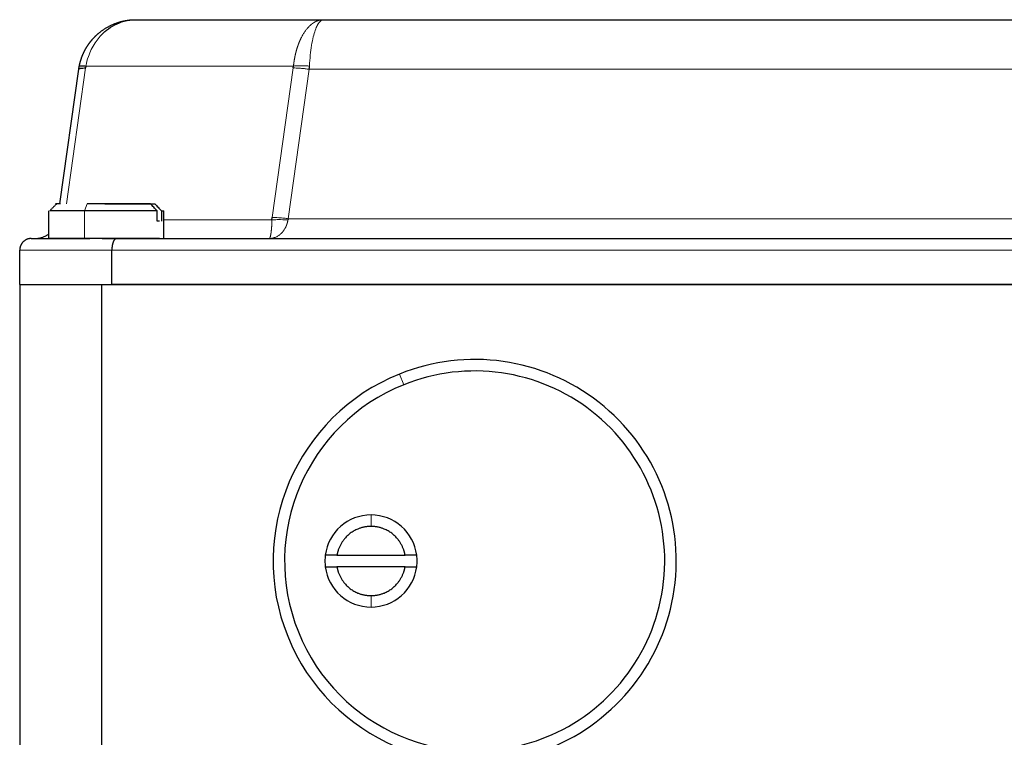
# Model space of a CAD drawing. Header units: inches. Extents: x 0 to 20790, y -12 to 14700.
# Tile 84 of 256: x 6645 to 6730, y 6662 to 6724. Entities that reach past the tile are written whole.
import ezdxf

# ---------------------------------------------------------------- set-up
doc = ezdxf.new("R2010")
doc.units = ezdxf.units.IN
doc.layers.add('1', color=7, linetype='Continuous', true_color=0xffffff)

msp = doc.modelspace()

# ---------------------------------------------------------------- linework, layer by layer
at = {"layer": '1', "color": 2, "linetype": 'Continuous', "lineweight": 25}
for p, q in [((6654.637, 6724.155), (6670.931, 6724.155)), ((6670.931, 6724.155), (6748.185, 6724.155)), ((6648.042, 6708.155), (6649.686, 6719.851)), ((6650.308, 6720.13), (6650.279, 6719.963)), ((6668.307, 6719.963), (6668.326, 6720.13)), ((6647.058, 6707.555), (6647.058, 6705.155)), ((6650.192, 6707.555), (6647.165, 6707.555)), ((6656.487, 6707.555), (6650.192, 6707.555)), ((6651.947, 6708.155), (6656.301, 6708.155)), ((6656.487, 6706.655), (6656.487, 6707.555)), ((6656.86, 6707.555), (6657.058, 6707.555)), ((6656.86, 6707.555), (6656.86, 6706.655)), ((6666.459, 6706.765), (6666.484, 6706.988)), ((6645.558, 6705.155), (6650.652, 6705.155)), ((6651.723, 6705.155), (6652.973, 6705.155)), ((6652.973, 6705.155), (6766.144, 6705.155)), ((6644.558, 6701.155), (6644.558, 6704.155)), ((6652.558, 6701.155), (6652.558, 6704.155)), ((6644.558, 6701.155), (6651.658, 6701.155)), ((6644.558, 6701.155), (6644.558, 6653.155)), ((6651.658, 6701.155), (6767.458, 6701.155)), ((6672.1, 6677.655), (6678.016, 6677.655)), ((6678.016, 6676.655), (6672.1, 6676.655))]:
    msp.add_line(p, q, dxfattribs=at)
at = {"layer": '1', "color": 110, "linetype": 'Continuous', "lineweight": 13}
for p, q in [((6650.279, 6719.963), (6648.62, 6708.155)), ((6668.326, 6720.13), (6650.308, 6720.13)), ((6666.484, 6706.988), (6668.307, 6719.963)), ((6669.694, 6719.851), (6667.871, 6706.877)), ((6749.423, 6719.851), (6669.694, 6719.851)), ((6650.416, 6708.155), (6650.192, 6707.555)), ((6650.192, 6705.155), (6650.192, 6707.555)), ((6666.459, 6706.765), (6657.058, 6706.765)), ((6751.246, 6706.877), (6667.871, 6706.877)), ((6652.558, 6704.155), (6644.558, 6704.155)), ((6677.9, 6692.463), (6677.527, 6693.391)), ((6675.058, 6680.155), (6675.058, 6681.155)), ((6675.058, 6674.155), (6675.058, 6673.155))]:
    msp.add_line(p, q, dxfattribs=at)
at = {"layer": '1', "color": 2, "linetype": 'Continuous', "lineweight": 25}
for centre, radius, start, end in [((6684.058, 6677.155), 17.5, 291.91456, 111.91456), ((6684.058, 6677.155), 17.5, 111.91456, 291.91456), ((6684.058, 6677.155), 16.5, 291.91456, 111.91456), ((6684.058, 6677.155), 16.5, 111.91456, 291.91456), ((6675.058, 6677.155), 4, 90, 172.81924), ((6675.058, 6677.155), 4, 7.18076, 90), ((6675.058, 6677.155), 4, 187.18076, 270), ((6675.058, 6677.155), 4, 270, 352.81924)]:
    msp.add_arc(centre, radius, start, end, dxfattribs=at)
for points, degree, knots in [([(6649.733, 6720.13), (6649.735, 6720.141), (6649.74, 6720.165), (6649.748, 6720.2), (6649.755, 6720.235), (6649.763, 6720.27), (6649.771, 6720.305), (6649.78, 6720.341), (6649.789, 6720.376), (6649.798, 6720.412), (6649.807, 6720.447), (6649.817, 6720.483), (6649.827, 6720.519), (6649.837, 6720.555), (6649.848, 6720.59), (6649.859, 6720.626), (6649.87, 6720.662), (6649.881, 6720.698), (6649.893, 6720.734), (6649.905, 6720.77), (6649.918, 6720.806), (6649.931, 6720.843), (6649.944, 6720.879), (6649.957, 6720.915), (6649.971, 6720.951), (6649.985, 6720.987), (6649.999, 6721.024), (6650.014, 6721.06), (6650.029, 6721.096), (6650.045, 6721.132), (6650.06, 6721.168), (6650.076, 6721.204), (6650.093, 6721.241), (6650.11, 6721.277), (6650.127, 6721.313), (6650.144, 6721.349), (6650.162, 6721.385), (6650.18, 6721.421), (6650.198, 6721.456), (6650.217, 6721.492), (6650.236, 6721.528), (6650.255, 6721.564), (6650.275, 6721.599), (6650.295, 6721.635), (6650.316, 6721.67), (6650.336, 6721.705), (6650.358, 6721.741), (6650.379, 6721.776), (6650.401, 6721.811), (6650.423, 6721.846), (6650.445, 6721.88), (6650.468, 6721.915), (6650.491, 6721.949), (6650.514, 6721.984), (6650.538, 6722.018), (6650.562, 6722.052), (6650.586, 6722.086), (6650.611, 6722.12), (6650.636, 6722.153), (6650.661, 6722.187), (6650.687, 6722.22), (6650.713, 6722.253), (6650.739, 6722.286), (6650.765, 6722.319), (6650.792, 6722.352), (6650.819, 6722.384), (6650.847, 6722.416), (6650.875, 6722.448), (6650.903, 6722.48), (6650.931, 6722.511), (6650.959, 6722.543), (6650.988, 6722.574), (6651.017, 6722.604), (6651.047, 6722.635), (6651.077, 6722.665), (6651.107, 6722.696), (6651.137, 6722.726), (6651.167, 6722.755), (6651.198, 6722.785), (6651.229, 6722.814), (6651.26, 6722.843), (6651.292, 6722.871), (6651.324, 6722.9), (6651.356, 6722.928), (6651.388, 6722.956), (6651.421, 6722.983), (6651.471, 6723.025), (6651.54, 6723.081), (6651.629, 6723.15), (6651.721, 6723.217), (6651.816, 6723.284), (6651.915, 6723.349), (6652.016, 6723.413), (6652.12, 6723.476), (6652.228, 6723.537), (6652.339, 6723.596), (6652.453, 6723.654), (6652.571, 6723.709), (6652.691, 6723.761), (6652.814, 6723.812), (6652.91, 6723.848), (6652.976, 6723.871), (6653.012, 6723.884), (6653.05, 6723.896), (6653.088, 6723.909), (6653.127, 6723.922), (6653.167, 6723.934), (6653.209, 6723.947), (6653.251, 6723.959), (6653.294, 6723.971), (6653.338, 6723.984), (6653.383, 6723.995), (6653.43, 6724.007), (6653.477, 6724.019), (6653.525, 6724.03), (6653.575, 6724.041), (6653.625, 6724.052), (6653.676, 6724.062), (6653.729, 6724.072), (6653.782, 6724.082), (6653.837, 6724.091), (6653.892, 6724.099), (6653.949, 6724.108), (6654.006, 6724.115), (6654.065, 6724.122), (6654.125, 6724.129), (6654.185, 6724.135), (6654.247, 6724.14), (6654.31, 6724.145), (6654.373, 6724.148), (6654.438, 6724.151), (6654.504, 6724.153), (6654.57, 6724.155), (6654.615, 6724.155), (6654.637, 6724.155)], 3, [0, 0, 0, 0, 0.005099, 0.01022, 0.015364, 0.020531, 0.02572, 0.030931, 0.036164, 0.041418, 0.046695, 0.051993, 0.057312, 0.062653, 0.068014, 0.073396, 0.078799, 0.084222, 0.089665, 0.095129, 0.100612, 0.106114, 0.111636, 0.117177, 0.122737, 0.128316, 0.133914, 0.139529, 0.145163, 0.150814, 0.156483, 0.162169, 0.167872, 0.173592, 0.179329, 0.185082, 0.190851, 0.196636, 0.202436, 0.208252, 0.214083, 0.219928, 0.225788, 0.231662, 0.23755, 0.243452, 0.249367, 0.255295, 0.261236, 0.267189, 0.273154, 0.279132, 0.285121, 0.291121, 0.297133, 0.303155, 0.309188, 0.31523, 0.321283, 0.327345, 0.333416, 0.339497, 0.345585, 0.351682, 0.357788, 0.3639, 0.37002, 0.376148, 0.382282, 0.388422, 0.394568, 0.400721, 0.406878, 0.413041, 0.419209, 0.425381, 0.431558, 0.437738, 0.443922, 0.45011, 0.4563, 0.462493, 0.468689, 0.474886, 0.481105, 0.487368, 0.493676, 0.509748, 0.526111, 0.542763, 0.559708, 0.576944, 0.594474, 0.612297, 0.630412, 0.64882, 0.667519, 0.686508, 0.705785, 0.725347, 0.745193, 0.750708, 0.756357, 0.762141, 0.768062, 0.774118, 0.780311, 0.786641, 0.793109, 0.799714, 0.806456, 0.813338, 0.820357, 0.827516, 0.834814, 0.842251, 0.849828, 0.857544, 0.865401, 0.873397, 0.881533, 0.88981, 0.898226, 0.906782, 0.915479, 0.924315, 0.93329, 0.942405, 0.951659, 0.961052, 0.970583, 0.980251, 0.990057, 1, 1, 1, 1]), ([(6651.837, 6723.02), (6651.918, 6723.096), (6652.449, 6723.554), (6653.387, 6724.035), (6654.293, 6724.155), (6654.637, 6724.155)], 3, [0, 0, 0, 0, 0.104198, 0.659671, 1, 1, 1, 1]), ([(6649.686, 6719.851), (6649.687, 6719.861), (6649.69, 6719.882), (6649.695, 6719.913), (6649.7, 6719.944), (6649.705, 6719.975), (6649.71, 6720.006), (6649.716, 6720.037), (6649.721, 6720.068), (6649.727, 6720.099), (6649.731, 6720.12), (6649.733, 6720.13)], 3, [0, 0, 0, 0, 0.111307, 0.222566, 0.333777, 0.444939, 0.556052, 0.667115, 0.778128, 0.889089, 1, 1, 1, 1]), ([(6649.686, 6719.851), (6649.688, 6719.869), (6649.711, 6719.892), (6649.777, 6719.918), (6649.845, 6719.934), (6649.929, 6719.947), (6650.064, 6719.959), (6650.188, 6719.963), (6650.279, 6719.963)], 3, [0, 0, 0, 0, 0.25, 0.375, 0.5, 0.625, 0.75, 1, 1, 1, 1]), ([(6656.487, 6707.555), (6656.391, 6707.658), (6656.204, 6707.858), (6656.018, 6708.058), (6655.927, 6708.155)], 3, [0, 0, 0, 0, 0.515603, 1, 1, 1, 1]), ([(6656.301, 6708.155), (6656.391, 6708.058), (6656.578, 6707.858), (6656.764, 6707.658), (6656.86, 6707.555)], 3, [0, 0, 0, 0, 0.484397, 1, 1, 1, 1]), ([(6645.558, 6705.155), (6645.553, 6705.155), (6645.544, 6705.155), (6645.529, 6705.155), (6645.515, 6705.154), (6645.501, 6705.153), (6645.487, 6705.153), (6645.473, 6705.151), (6645.459, 6705.15), (6645.446, 6705.149), (6645.433, 6705.147), (6645.42, 6705.146), (6645.408, 6705.144), (6645.396, 6705.142), (6645.384, 6705.14), (6645.372, 6705.138), (6645.36, 6705.135), (6645.349, 6705.133), (6645.338, 6705.13), (6645.327, 6705.128), (6645.316, 6705.125), (6645.306, 6705.123), (6645.296, 6705.12), (6645.286, 6705.117), (6645.276, 6705.114), (6645.267, 6705.112), (6645.257, 6705.109), (6645.248, 6705.106), (6645.24, 6705.103), (6645.231, 6705.1), (6645.223, 6705.097), (6645.215, 6705.094), (6645.207, 6705.091), (6645.199, 6705.088), (6645.192, 6705.086), (6645.185, 6705.083), (6645.154, 6705.07), (6645.101, 6705.046), (6645.03, 6705.005), (6644.965, 6704.962), (6644.907, 6704.915), (6644.863, 6704.874), (6644.83, 6704.841), (6644.807, 6704.815), (6644.784, 6704.789), (6644.763, 6704.762), (6644.743, 6704.734), (6644.723, 6704.705), (6644.705, 6704.676), (6644.688, 6704.646), (6644.672, 6704.616), (6644.657, 6704.586), (6644.643, 6704.555), (6644.63, 6704.524), (6644.618, 6704.493), (6644.607, 6704.462), (6644.598, 6704.43), (6644.589, 6704.399), (6644.582, 6704.367), (6644.575, 6704.336), (6644.57, 6704.305), (6644.566, 6704.275), (6644.562, 6704.244), (6644.56, 6704.214), (6644.559, 6704.184), (6644.558, 6704.165), (6644.558, 6704.155)], 3, [0, 0, 0, 0, 0.009799, 0.019458, 0.028977, 0.038354, 0.04759, 0.056682, 0.065632, 0.074438, 0.083101, 0.091619, 0.099992, 0.10822, 0.116304, 0.124242, 0.132035, 0.139682, 0.147184, 0.154541, 0.161752, 0.168818, 0.175739, 0.182516, 0.189147, 0.195634, 0.201977, 0.208176, 0.214231, 0.220143, 0.225912, 0.231539, 0.237022, 0.242364, 0.247565, 0.252624, 0.257543, 0.312984, 0.365978, 0.416471, 0.464443, 0.509902, 0.531874, 0.553807, 0.57569, 0.597511, 0.619255, 0.640907, 0.662455, 0.683883, 0.705177, 0.726322, 0.747307, 0.768116, 0.788736, 0.809156, 0.829363, 0.849345, 0.869093, 0.888595, 0.907843, 0.926828, 0.945543, 0.96398, 0.982134, 1, 1, 1, 1]), ([(6645.882, 6705.155), (6645.89, 6705.155), (6645.905, 6705.155), (6645.927, 6705.156), (6645.949, 6705.156), (6645.971, 6705.157), (6645.993, 6705.158), (6646.014, 6705.159), (6646.035, 6705.161), (6646.056, 6705.163), (6646.076, 6705.165), (6646.096, 6705.167), (6646.116, 6705.169), (6646.135, 6705.171), (6646.154, 6705.174), (6646.173, 6705.176), (6646.192, 6705.179), (6646.21, 6705.182), (6646.228, 6705.185), (6646.245, 6705.188), (6646.262, 6705.192), (6646.279, 6705.195), (6646.296, 6705.198), (6646.312, 6705.202), (6646.328, 6705.205), (6646.344, 6705.209), (6646.359, 6705.213), (6646.374, 6705.217), (6646.389, 6705.22), (6646.403, 6705.224), (6646.417, 6705.228), (6646.431, 6705.232), (6646.445, 6705.236), (6646.458, 6705.24), (6646.471, 6705.244), (6646.483, 6705.248), (6646.537, 6705.265), (6646.628, 6705.298), (6646.754, 6705.354), (6646.87, 6705.415), (6646.973, 6705.478), (6647.036, 6705.521), (6647.065, 6705.542)], 3, [0, 0, 0, 0, 0.018467, 0.036695, 0.054681, 0.072427, 0.089932, 0.107195, 0.124216, 0.140994, 0.157531, 0.173825, 0.189876, 0.205684, 0.221249, 0.236572, 0.251652, 0.266488, 0.281082, 0.295434, 0.309542, 0.323409, 0.337033, 0.350415, 0.363555, 0.376453, 0.38911, 0.401526, 0.413702, 0.425636, 0.437331, 0.448785, 0.46, 0.470976, 0.481713, 0.492212, 0.502472, 0.615884, 0.723429, 0.825091, 0.920889, 1, 1, 1, 1]), ([(6650.192, 6705.155), (6649.282, 6705.155), (6647.841, 6705.155), (6647.074, 6705.155), (6647.065, 6705.155), (6647.065, 6705.155)], 2, [0, 0, 0, 0.331006, 0.662013, 0.993019, 1, 1, 1]), ([(6652.973, 6705.155), (6652.971, 6705.155), (6652.966, 6705.155), (6652.96, 6705.155), (6652.954, 6705.154), (6652.949, 6705.153), (6652.943, 6705.153), (6652.937, 6705.151), (6652.932, 6705.15), (6652.926, 6705.149), (6652.921, 6705.147), (6652.916, 6705.146), (6652.91, 6705.144), (6652.905, 6705.142), (6652.9, 6705.14), (6652.895, 6705.138), (6652.891, 6705.135), (6652.886, 6705.133), (6652.881, 6705.13), (6652.877, 6705.128), (6652.872, 6705.125), (6652.868, 6705.123), (6652.864, 6705.12), (6652.86, 6705.117), (6652.856, 6705.114), (6652.852, 6705.112), (6652.848, 6705.109), (6652.844, 6705.106), (6652.841, 6705.103), (6652.837, 6705.1), (6652.834, 6705.097), (6652.83, 6705.094), (6652.827, 6705.091), (6652.824, 6705.088), (6652.821, 6705.086), (6652.818, 6705.083), (6652.805, 6705.07), (6652.783, 6705.046), (6652.754, 6705.005), (6652.727, 6704.962), (6652.703, 6704.915), (6652.684, 6704.874), (6652.671, 6704.841), (6652.661, 6704.815), (6652.652, 6704.789), (6652.643, 6704.762), (6652.635, 6704.734), (6652.627, 6704.705), (6652.62, 6704.676), (6652.613, 6704.646), (6652.606, 6704.616), (6652.6, 6704.586), (6652.594, 6704.555), (6652.589, 6704.524), (6652.584, 6704.493), (6652.58, 6704.462), (6652.576, 6704.43), (6652.572, 6704.399), (6652.569, 6704.367), (6652.566, 6704.336), (6652.564, 6704.305), (6652.562, 6704.275), (6652.56, 6704.244), (6652.559, 6704.214), (6652.558, 6704.184), (6652.558, 6704.165), (6652.558, 6704.155)], 3, [0, 0, 0, 0, 0.009799, 0.019458, 0.028977, 0.038354, 0.04759, 0.056682, 0.065632, 0.074438, 0.083101, 0.091619, 0.099992, 0.10822, 0.116304, 0.124242, 0.132035, 0.139682, 0.147184, 0.154541, 0.161752, 0.168818, 0.175739, 0.182516, 0.189147, 0.195634, 0.201977, 0.208176, 0.214231, 0.220143, 0.225912, 0.231539, 0.237023, 0.242364, 0.247565, 0.252624, 0.257543, 0.312984, 0.365978, 0.416471, 0.464443, 0.509902, 0.531874, 0.553807, 0.57569, 0.597511, 0.619255, 0.640907, 0.662455, 0.683883, 0.705177, 0.726322, 0.747307, 0.768116, 0.788736, 0.809156, 0.829363, 0.849345, 0.869093, 0.888595, 0.907843, 0.926828, 0.945543, 0.96398, 0.982134, 1, 1, 1, 1]), ([(6674.927, 6680.152), (6673.857, 6680.104), (6672.691, 6679.065), (6672.184, 6678.15), (6672.1, 6677.655)], 2, [0, 0, 0, 0.5, 0.75, 1, 1, 1]), ([(6678.016, 6677.655), (6677.933, 6678.15), (6677.426, 6679.065), (6676.26, 6680.104), (6675.19, 6680.152)], 2, [0, 0, 0, 0.25, 0.5, 1, 1, 1]), ([(6672.1, 6676.655), (6672.184, 6676.161), (6672.691, 6675.246), (6673.857, 6674.206), (6674.927, 6674.158)], 2, [0, 0, 0, 0.25, 0.5, 1, 1, 1]), ([(6675.19, 6674.158), (6676.26, 6674.207), (6677.425, 6675.245), (6677.933, 6676.16), (6678.016, 6676.655)], 2, [0, 0, 0, 0.5, 0.75, 1, 1, 1])]:
    msp.add_open_spline(points, degree=degree, knots=knots, dxfattribs=at)
at = {"layer": '1', "color": 110, "linetype": 'Continuous', "lineweight": 13}
for points, knots in [([(6668.326, 6720.13), (6668.327, 6720.141), (6668.329, 6720.162), (6668.333, 6720.195), (6668.336, 6720.228), (6668.34, 6720.261), (6668.344, 6720.293), (6668.348, 6720.326), (6668.353, 6720.359), (6668.357, 6720.392), (6668.362, 6720.425), (6668.366, 6720.458), (6668.371, 6720.492), (6668.376, 6720.525), (6668.381, 6720.558), (6668.386, 6720.591), (6668.392, 6720.625), (6668.397, 6720.658), (6668.403, 6720.691), (6668.408, 6720.725), (6668.414, 6720.758), (6668.42, 6720.791), (6668.427, 6720.825), (6668.433, 6720.858), (6668.439, 6720.892), (6668.446, 6720.925), (6668.453, 6720.959), (6668.46, 6720.992), (6668.467, 6721.026), (6668.474, 6721.059), (6668.481, 6721.092), (6668.489, 6721.126), (6668.497, 6721.159), (6668.504, 6721.192), (6668.512, 6721.226), (6668.52, 6721.259), (6668.529, 6721.292), (6668.537, 6721.325), (6668.546, 6721.359), (6668.554, 6721.392), (6668.563, 6721.425), (6668.572, 6721.458), (6668.581, 6721.49), (6668.591, 6721.523), (6668.6, 6721.556), (6668.61, 6721.589), (6668.62, 6721.621), (6668.63, 6721.654), (6668.64, 6721.686), (6668.65, 6721.719), (6668.66, 6721.751), (6668.671, 6721.783), (6668.681, 6721.815), (6668.692, 6721.847), (6668.703, 6721.879), (6668.714, 6721.911), (6668.725, 6721.943), (6668.737, 6721.974), (6668.748, 6722.005), (6668.76, 6722.037), (6668.772, 6722.068), (6668.784, 6722.099), (6668.796, 6722.13), (6668.808, 6722.16), (6668.82, 6722.191), (6668.833, 6722.221), (6668.845, 6722.252), (6668.858, 6722.282), (6668.871, 6722.312), (6668.884, 6722.342), (6668.897, 6722.371), (6668.911, 6722.401), (6668.924, 6722.43), (6668.937, 6722.459), (6668.951, 6722.488), (6668.965, 6722.517), (6668.999, 6722.586), (6669.053, 6722.693), (6669.13, 6722.831), (6669.206, 6722.959), (6669.283, 6723.079), (6669.361, 6723.191), (6669.441, 6723.297), (6669.522, 6723.396), (6669.605, 6723.489), (6669.689, 6723.576), (6669.773, 6723.656), (6669.836, 6723.711), (6669.876, 6723.744), (6669.895, 6723.759), (6669.914, 6723.774), (6669.933, 6723.789), (6669.953, 6723.804), (6669.973, 6723.819), (6669.994, 6723.834), (6670.015, 6723.849), (6670.037, 6723.863), (6670.059, 6723.878), (6670.081, 6723.892), (6670.104, 6723.907), (6670.127, 6723.921), (6670.151, 6723.935), (6670.175, 6723.949), (6670.2, 6723.962), (6670.225, 6723.976), (6670.251, 6723.989), (6670.277, 6724.002), (6670.304, 6724.014), (6670.331, 6724.026), (6670.358, 6724.038), (6670.386, 6724.049), (6670.415, 6724.06), (6670.444, 6724.07), (6670.473, 6724.08), (6670.503, 6724.09), (6670.533, 6724.099), (6670.564, 6724.107), (6670.595, 6724.115), (6670.627, 6724.122), (6670.659, 6724.129), (6670.692, 6724.135), (6670.725, 6724.14), (6670.758, 6724.145), (6670.792, 6724.148), (6670.826, 6724.151), (6670.861, 6724.153), (6670.896, 6724.155), (6670.92, 6724.155), (6670.931, 6724.155)], [0, 0, 0, 0, 0.004758, 0.009533, 0.014325, 0.019135, 0.023962, 0.028806, 0.033667, 0.038544, 0.043438, 0.048349, 0.053276, 0.058219, 0.063179, 0.068154, 0.073146, 0.078153, 0.083175, 0.088213, 0.093266, 0.098334, 0.103418, 0.108516, 0.113628, 0.118755, 0.123897, 0.129053, 0.134222, 0.139406, 0.144603, 0.149813, 0.155037, 0.160274, 0.165524, 0.170787, 0.176063, 0.18135, 0.18665, 0.191962, 0.197286, 0.202622, 0.207969, 0.213327, 0.218697, 0.224077, 0.229468, 0.234869, 0.240281, 0.245703, 0.251134, 0.256576, 0.262026, 0.267486, 0.272955, 0.278433, 0.283919, 0.289414, 0.294917, 0.300428, 0.305947, 0.311473, 0.317007, 0.322547, 0.328095, 0.333649, 0.33921, 0.344777, 0.35035, 0.355928, 0.361512, 0.367102, 0.372696, 0.378296, 0.3839, 0.389509, 0.395121, 0.425018, 0.453976, 0.482007, 0.509226, 0.536226, 0.56308, 0.589754, 0.616219, 0.642445, 0.668401, 0.69406, 0.699541, 0.705129, 0.710825, 0.71663, 0.722543, 0.728565, 0.734697, 0.740939, 0.74729, 0.753753, 0.760326, 0.767011, 0.773807, 0.780715, 0.787735, 0.794867, 0.802112, 0.80947, 0.816941, 0.824525, 0.832222, 0.840034, 0.847958, 0.855996, 0.864149, 0.872414, 0.880794, 0.889287, 0.897894, 0.906614, 0.915447, 0.924394, 0.933453, 0.942626, 0.95191, 0.961306, 0.970813, 0.980432, 0.990161, 1, 1, 1, 1]), ([(6669.713, 6720.13), (6669.729, 6720.455), (6669.8, 6721.392), (6670.017, 6722.703), (6670.361, 6723.687), (6670.675, 6724.091), (6670.86, 6724.155), (6670.931, 6724.155)], [0, 0, 0, 0, 0.144913, 0.425275, 0.675, 0.875, 1, 1, 1, 1]), ([(6650.308, 6720.13), (6650.357, 6720.411), (6650.541, 6721.128), (6651.035, 6722.14), (6651.563, 6722.766), (6651.837, 6723.02)], [0, 0, 0, 0, 0.25, 0.65, 1, 1, 1, 1]), ([(6668.307, 6719.963), (6668.388, 6719.963), (6668.564, 6719.959), (6668.813, 6719.944), (6669.076, 6719.923), (6669.353, 6719.895), (6669.58, 6719.867), (6669.694, 6719.851)], [0, 0, 0, 0, 0.222222, 0.444444, 0.555556, 0.777778, 1, 1, 1, 1]), ([(6666.221, 6705.155), (6666.222, 6705.155), (6666.223, 6705.155), (6666.226, 6705.156), (6666.229, 6705.156), (6666.231, 6705.157), (6666.234, 6705.158), (6666.237, 6705.159), (6666.239, 6705.161), (6666.242, 6705.163), (6666.244, 6705.164), (6666.247, 6705.166), (6666.249, 6705.169), (6666.251, 6705.171), (6666.254, 6705.173), (6666.256, 6705.176), (6666.258, 6705.179), (6666.261, 6705.182), (6666.263, 6705.185), (6666.265, 6705.188), (6666.267, 6705.191), (6666.269, 6705.195), (6666.271, 6705.198), (6666.273, 6705.202), (6666.275, 6705.205), (6666.277, 6705.209), (6666.279, 6705.212), (6666.28, 6705.216), (6666.282, 6705.22), (6666.284, 6705.224), (6666.286, 6705.228), (6666.287, 6705.232), (6666.289, 6705.236), (6666.291, 6705.24), (6666.292, 6705.244), (6666.294, 6705.248), (6666.298, 6705.259), (6666.305, 6705.28), (6666.315, 6705.313), (6666.325, 6705.348), (6666.334, 6705.385), (6666.342, 6705.424), (6666.35, 6705.465), (6666.358, 6705.507), (6666.364, 6705.545), (6666.37, 6705.578), (6666.373, 6705.606), (6666.377, 6705.634), (6666.381, 6705.663), (6666.384, 6705.692), (6666.388, 6705.723), (6666.392, 6705.753), (6666.396, 6705.785), (6666.399, 6705.817), (6666.403, 6705.85), (6666.407, 6705.884), (6666.41, 6705.917), (6666.414, 6705.952), (6666.417, 6705.987), (6666.42, 6706.022), (6666.423, 6706.058), (6666.426, 6706.094), (6666.429, 6706.13), (6666.432, 6706.167), (6666.435, 6706.204), (6666.437, 6706.241), (6666.439, 6706.278), (6666.442, 6706.316), (6666.444, 6706.353), (6666.446, 6706.391), (6666.447, 6706.429), (6666.449, 6706.466), (6666.451, 6706.504), (6666.452, 6706.542), (6666.453, 6706.579), (6666.455, 6706.617), (6666.456, 6706.654), (6666.457, 6706.691), (6666.458, 6706.728), (6666.458, 6706.753), (6666.459, 6706.765)], [0, 0, 0, 0, 0.00906, 0.018007, 0.026839, 0.035558, 0.044161, 0.052651, 0.061025, 0.069285, 0.07743, 0.08546, 0.093375, 0.101175, 0.10886, 0.11643, 0.123885, 0.131225, 0.13845, 0.14556, 0.152556, 0.159437, 0.166203, 0.172854, 0.179392, 0.185815, 0.192124, 0.198319, 0.2044, 0.210367, 0.216221, 0.221961, 0.227589, 0.233103, 0.238505, 0.243793, 0.24897, 0.284392, 0.31869, 0.351861, 0.383902, 0.414816, 0.444607, 0.473281, 0.500847, 0.517597, 0.534031, 0.550231, 0.566319, 0.582295, 0.598158, 0.613905, 0.629535, 0.645044, 0.660432, 0.675696, 0.690834, 0.705844, 0.720723, 0.73547, 0.750082, 0.764558, 0.778895, 0.793092, 0.807146, 0.821057, 0.834822, 0.848439, 0.861908, 0.875227, 0.888396, 0.901412, 0.914275, 0.926984, 0.93954, 0.951941, 0.964187, 0.976279, 0.988216, 1, 1, 1, 1]), ([(6667.846, 6706.765), (6667.845, 6706.759), (6667.843, 6706.746), (6667.839, 6706.727), (6667.836, 6706.708), (6667.832, 6706.689), (6667.828, 6706.67), (6667.824, 6706.651), (6667.82, 6706.632), (6667.816, 6706.613), (6667.811, 6706.594), (6667.806, 6706.576), (6667.802, 6706.557), (6667.797, 6706.538), (6667.792, 6706.519), (6667.786, 6706.5), (6667.781, 6706.482), (6667.775, 6706.463), (6667.769, 6706.444), (6667.764, 6706.426), (6667.757, 6706.407), (6667.751, 6706.388), (6667.745, 6706.37), (6667.738, 6706.352), (6667.732, 6706.333), (6667.725, 6706.315), (6667.718, 6706.297), (6667.71, 6706.279), (6667.703, 6706.261), (6667.696, 6706.243), (6667.688, 6706.225), (6667.68, 6706.207), (6667.661, 6706.165), (6667.628, 6706.098), (6667.58, 6706.009), (6667.525, 6705.921), (6667.477, 6705.85), (6667.436, 6705.796), (6667.407, 6705.759), (6667.378, 6705.724), (6667.35, 6705.691), (6667.321, 6705.66), (6667.294, 6705.631), (6667.266, 6705.604), (6667.24, 6705.578), (6667.188, 6705.531), (6667.108, 6705.464), (6666.993, 6705.384), (6666.867, 6705.311), (6666.771, 6705.268), (6666.711, 6705.245), (6666.69, 6705.237), (6666.668, 6705.23), (6666.645, 6705.222), (6666.622, 6705.215), (6666.597, 6705.207), (6666.571, 6705.2), (6666.544, 6705.194), (6666.516, 6705.187), (6666.487, 6705.181), (6666.457, 6705.176), (6666.426, 6705.171), (6666.394, 6705.166), (6666.361, 6705.162), (6666.328, 6705.159), (6666.293, 6705.157), (6666.257, 6705.155), (6666.233, 6705.155), (6666.221, 6705.155)], [0, 0, 0, 0, 0.006078, 0.012178, 0.018298, 0.02444, 0.030602, 0.036786, 0.042991, 0.049218, 0.055465, 0.061734, 0.068024, 0.074335, 0.080667, 0.087021, 0.093396, 0.099792, 0.106209, 0.112647, 0.119107, 0.125587, 0.132089, 0.138611, 0.145155, 0.151719, 0.158304, 0.164911, 0.171537, 0.178185, 0.184854, 0.191543, 0.198252, 0.232947, 0.269279, 0.30719, 0.346618, 0.365645, 0.384046, 0.401831, 0.419012, 0.435601, 0.451636, 0.467274, 0.482527, 0.497386, 0.55405, 0.614963, 0.680149, 0.749593, 0.759584, 0.770032, 0.780937, 0.7923, 0.804124, 0.816409, 0.829156, 0.842367, 0.856041, 0.870179, 0.884782, 0.899851, 0.915384, 0.931381, 0.947843, 0.964767, 0.982153, 1, 1, 1, 1]), ([(6667.846, 6706.765), (6667.553, 6706.788), (6667.115, 6706.804), (6666.677, 6706.786), (6666.511, 6706.771), (6666.459, 6706.765)], [0, 0, 0, 0, 0.571429, 0.857143, 1, 1, 1, 1]), ([(6667.871, 6706.877), (6667.757, 6706.892), (6667.472, 6706.928), (6667.089, 6706.964), (6666.741, 6706.984), (6666.565, 6706.988), (6666.484, 6706.988)], [0, 0, 0, 0, 0.222222, 0.555556, 0.777778, 1, 1, 1, 1])]:
    msp.add_open_spline(points, degree=3, knots=knots, dxfattribs=at)
at = {"layer": '1', "color": 2, "linetype": 'Continuous', "lineweight": 25}
for points, degree in [([(6649.733, 6720.13), (6649.736, 6720.143), (6649.784, 6720.162), (6649.982, 6720.162), (6650.189, 6720.143), (6650.308, 6720.13)], 3), ([(6669.694, 6719.851), (6669.702, 6719.944), (6669.708, 6720.037), (6669.713, 6720.13)], 3), ([(6647.752, 6708.155), (6647.165, 6707.555)], 1), ([(6657.058, 6705.155), (6657.058, 6707.555)], 1), ([(6656.697, 6706.655), (6656.635, 6706.655), (6656.565, 6706.655), (6656.487, 6706.655)], 3), ([(6667.871, 6706.877), (6667.86, 6706.839), (6667.852, 6706.802), (6667.846, 6706.765)], 3), ([(6656.7, 6705.155), (6656.333, 6705.155), (6654.924, 6705.155), (6653.122, 6705.155), (6651.103, 6705.155), (6650.192, 6705.155)], 2), ([(6651.658, 6701.155), (6651.658, 6653.155)], 1), ([(6766.558, 6701.155), (6652.558, 6701.155)], 1), ([(6675.058, 6680.155), (6674.993, 6680.155), (6674.927, 6680.152)], 2), ([(6675.19, 6680.152), (6675.124, 6680.155), (6675.058, 6680.155)], 2), ([(6671.09, 6677.655), (6671.069, 6677.489), (6671.058, 6677.322), (6671.058, 6677.155)], 3), ([(6672.1, 6677.655), (6671.09, 6677.655)], 1), ([(6679.027, 6677.655), (6678.016, 6677.655)], 1), ([(6679.058, 6677.156), (6679.058, 6677.323), (6679.048, 6677.49), (6679.027, 6677.655)], 3), ([(6671.058, 6677.155), (6671.058, 6676.988), (6671.069, 6676.821), (6671.09, 6676.655)], 3), ([(6679.027, 6676.655), (6679.048, 6676.821), (6679.058, 6676.988), (6679.058, 6677.156)], 3), ([(6671.09, 6676.655), (6672.1, 6676.655)], 1), ([(6678.016, 6676.655), (6679.027, 6676.655)], 1), ([(6674.927, 6674.158), (6674.993, 6674.155), (6675.058, 6674.155)], 2), ([(6675.058, 6674.155), (6675.124, 6674.155), (6675.19, 6674.158)], 2)]:
    msp.add_open_spline(points, degree=degree, dxfattribs=at)
at = {"layer": '1', "color": 110, "linetype": 'Continuous', "lineweight": 13}
for points, degree in [([(6668.326, 6720.13), (6668.448, 6720.143), (6668.723, 6720.162), (6669.201, 6720.162), (6669.542, 6720.143), (6669.713, 6720.13)], 3), ([(6766.558, 6704.155), (6652.558, 6704.155)], 1)]:
    msp.add_open_spline(points, degree=degree, dxfattribs=at)
at = {"layer": '1', "color": 2, "linetype": 'Continuous', "lineweight": 25}
for points, weights in [([(6648.115, 6708.155), (6647.561, 6708.155), (6647.678, 6708.155)], [0.854245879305, 0.847392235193, 0.908369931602]), ([(6655.927, 6708.155), (6654.058, 6708.155), (6650.416, 6708.155)], [0.957499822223, 0.730173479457, 1])]:
    msp.add_rational_spline(points, weights, degree=2, dxfattribs=at)

doc.saveas('drawing.dxf')
